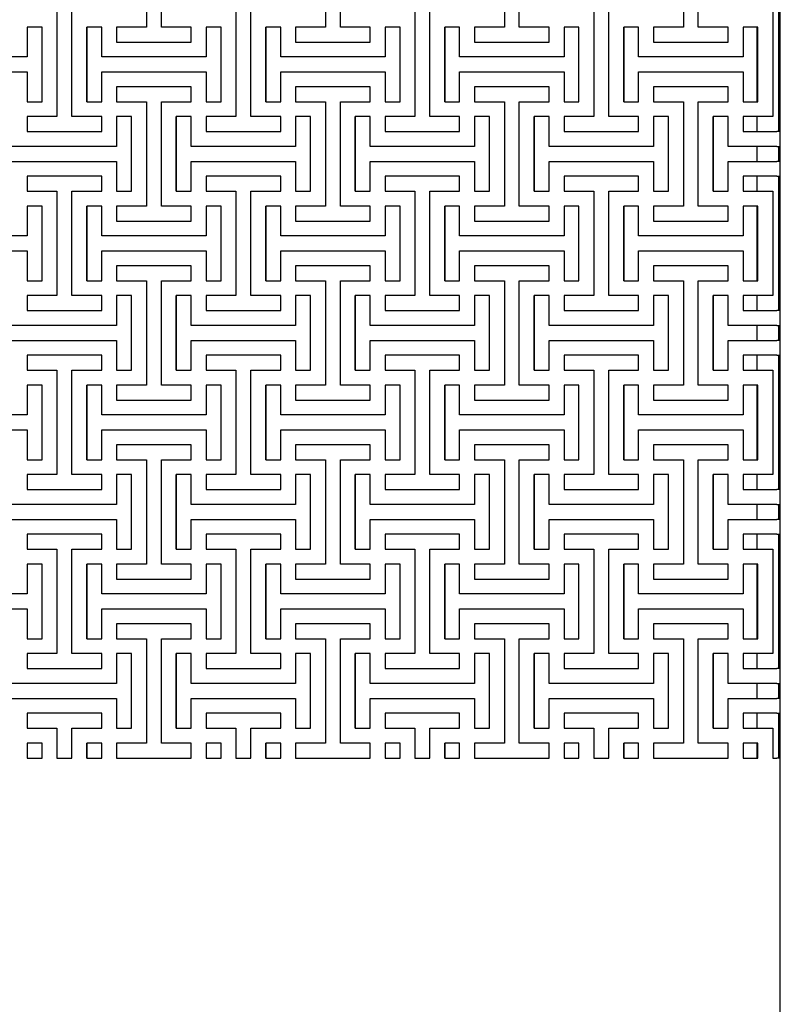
# Model space of a CAD drawing. Header units: millimetres. Extents: x -474 to 5676, y -231 to 4074.
# Tile 5 of 43: x 1095 to 1626, y 1922 to 2610. Entities that reach past the tile are written whole.
import ezdxf

# ---------------------------------------------------------------- set-up
doc = ezdxf.new("R2010")
doc.units = ezdxf.units.MM
doc.header["$LTSCALE"] = 12

msp = doc.modelspace()

# ---------------------------------------------------------------- linework, layer by layer
for p, q in [((1183.31, 2677.32), (1183.31, 2604.4)), ((1193.73, 2604.4), (1193.73, 2677.32)), ((1308.31, 2677.32), (1308.31, 2604.4)), ((1318.73, 2604.4), (1318.73, 2677.32)), ((1433.31, 2677.32), (1433.31, 2604.4)), ((1443.73, 2604.4), (1443.73, 2677.32)), ((1558.31, 2677.32), (1558.31, 2604.4)), ((1568.73, 2604.4), (1568.73, 2677.32)), ((1120.81, 2614.82), (1120.81, 2541.9)), ((1131.23, 2541.9), (1131.23, 2614.82)), ((1245.81, 2614.82), (1245.81, 2541.9)), ((1256.23, 2541.9), (1256.23, 2614.82)), ((1370.81, 2614.82), (1370.81, 2541.9)), ((1381.23, 2541.9), (1381.23, 2614.82)), ((1495.81, 2614.82), (1495.81, 2541.9)), ((1506.23, 2541.9), (1506.23, 2614.82)), ((1620.81, 2614.82), (1620.81, 2541.9)), ((1624.82, 2614.82), (1624.82, 2541.9)), ((1626.02, 2541.9), (1626.02, 2614.82)), ((1110.4, 2604.4), (1099.98, 2604.4)), ((1099.98, 2604.4), (1099.98, 2583.57)), ((1110.4, 2552.32), (1110.4, 2604.4)), ((1141.65, 2552.32), (1141.65, 2604.4)), ((1152.06, 2604.4), (1141.65, 2604.4)), ((1141.65, 2604.4), (1141.65, 2552.32)), ((1152.06, 2583.57), (1152.06, 2604.4)), ((1183.31, 2604.4), (1162.48, 2604.4)), ((1162.48, 2604.4), (1162.48, 2593.98)), ((1214.56, 2604.4), (1193.73, 2604.4)), ((1214.56, 2593.98), (1214.56, 2604.4)), ((1235.4, 2604.4), (1224.98, 2604.4)), ((1224.98, 2604.4), (1224.98, 2583.57)), ((1235.4, 2552.32), (1235.4, 2604.4)), ((1266.65, 2552.32), (1266.65, 2604.4)), ((1277.06, 2604.4), (1266.65, 2604.4)), ((1266.65, 2604.4), (1266.65, 2552.32)), ((1277.06, 2583.57), (1277.06, 2604.4)), ((1308.31, 2604.4), (1287.48, 2604.4)), ((1287.48, 2604.4), (1287.48, 2593.98)), ((1339.56, 2604.4), (1318.73, 2604.4)), ((1339.56, 2593.98), (1339.56, 2604.4)), ((1360.4, 2604.4), (1349.98, 2604.4)), ((1349.98, 2604.4), (1349.98, 2583.57)), ((1360.4, 2552.32), (1360.4, 2604.4)), ((1391.65, 2552.32), (1391.65, 2604.4)), ((1402.06, 2604.4), (1391.65, 2604.4)), ((1391.65, 2604.4), (1391.65, 2552.32)), ((1402.06, 2583.57), (1402.06, 2604.4)), ((1433.31, 2604.4), (1412.48, 2604.4)), ((1412.48, 2604.4), (1412.48, 2593.98)), ((1464.56, 2604.4), (1443.73, 2604.4)), ((1464.56, 2593.98), (1464.56, 2604.4)), ((1485.4, 2604.4), (1474.98, 2604.4)), ((1474.98, 2604.4), (1474.98, 2583.57)), ((1485.4, 2552.32), (1485.4, 2604.4)), ((1516.65, 2552.32), (1516.65, 2604.4)), ((1527.06, 2604.4), (1516.65, 2604.4)), ((1516.65, 2604.4), (1516.65, 2552.32)), ((1527.06, 2583.57), (1527.06, 2604.4)), ((1558.31, 2604.4), (1537.48, 2604.4)), ((1537.48, 2604.4), (1537.48, 2593.98)), ((1589.56, 2604.4), (1568.73, 2604.4)), ((1589.56, 2593.98), (1589.56, 2604.4)), ((1610.4, 2604.4), (1599.98, 2604.4)), ((1599.98, 2604.4), (1599.98, 2583.57)), ((1609.82, 2552.32), (1609.82, 2604.4)), ((1610.4, 2552.32), (1610.4, 2604.4)), ((1162.48, 2593.98), (1214.56, 2593.98)), ((1287.48, 2593.98), (1339.56, 2593.98)), ((1412.48, 2593.98), (1464.56, 2593.98)), ((1537.48, 2593.98), (1589.56, 2593.98)), ((1099.98, 2583.57), (1027.06, 2583.57)), ((1224.98, 2583.57), (1152.06, 2583.57)), ((1349.98, 2583.57), (1277.06, 2583.57)), ((1474.98, 2583.57), (1402.06, 2583.57)), ((1599.98, 2583.57), (1527.06, 2583.57)), ((1027.06, 2573.15), (1099.98, 2573.15)), ((1099.98, 2573.15), (1099.98, 2552.32)), ((1152.06, 2552.32), (1152.06, 2573.15)), ((1152.06, 2573.15), (1224.98, 2573.15)), ((1224.98, 2573.15), (1224.98, 2552.32)), ((1277.06, 2552.32), (1277.06, 2573.15)), ((1277.06, 2573.15), (1349.98, 2573.15)), ((1349.98, 2573.15), (1349.98, 2552.32)), ((1402.06, 2552.32), (1402.06, 2573.15)), ((1402.06, 2573.15), (1474.98, 2573.15)), ((1474.98, 2573.15), (1474.98, 2552.32)), ((1527.06, 2552.32), (1527.06, 2573.15)), ((1527.06, 2573.15), (1599.98, 2573.15)), ((1599.98, 2573.15), (1599.98, 2552.32)), ((1214.56, 2562.73), (1162.48, 2562.73)), ((1162.48, 2562.73), (1162.48, 2552.32)), ((1214.56, 2552.32), (1214.56, 2562.73)), ((1339.56, 2562.73), (1287.48, 2562.73)), ((1287.48, 2562.73), (1287.48, 2552.32)), ((1339.56, 2552.32), (1339.56, 2562.73)), ((1464.56, 2562.73), (1412.48, 2562.73)), ((1412.48, 2562.73), (1412.48, 2552.32)), ((1464.56, 2552.32), (1464.56, 2562.73)), ((1589.56, 2562.73), (1537.48, 2562.73)), ((1537.48, 2562.73), (1537.48, 2552.32)), ((1589.56, 2552.32), (1589.56, 2562.73)), ((1099.98, 2552.32), (1110.4, 2552.32)), ((1141.65, 2552.32), (1152.06, 2552.32)), ((1162.48, 2552.32), (1183.31, 2552.32)), ((1183.31, 2552.32), (1183.31, 2479.4)), ((1193.73, 2479.4), (1193.73, 2552.32)), ((1193.73, 2552.32), (1214.56, 2552.32)), ((1224.98, 2552.32), (1235.4, 2552.32)), ((1266.65, 2552.32), (1277.06, 2552.32)), ((1287.48, 2552.32), (1308.31, 2552.32)), ((1308.31, 2552.32), (1308.31, 2479.4)), ((1318.73, 2479.4), (1318.73, 2552.32)), ((1318.73, 2552.32), (1339.56, 2552.32)), ((1349.98, 2552.32), (1360.4, 2552.32)), ((1391.65, 2552.32), (1402.06, 2552.32)), ((1412.48, 2552.32), (1433.31, 2552.32)), ((1433.31, 2552.32), (1433.31, 2479.4)), ((1443.73, 2479.4), (1443.73, 2552.32)), ((1443.73, 2552.32), (1464.56, 2552.32)), ((1474.98, 2552.32), (1485.4, 2552.32)), ((1516.65, 2552.32), (1527.06, 2552.32)), ((1537.48, 2552.32), (1558.31, 2552.32)), ((1558.31, 2552.32), (1558.31, 2479.4)), ((1568.73, 2479.4), (1568.73, 2552.32)), ((1568.73, 2552.32), (1589.56, 2552.32)), ((1599.98, 2552.32), (1610.4, 2552.32)), ((1120.81, 2541.9), (1099.98, 2541.9)), ((1099.98, 2541.9), (1099.98, 2531.48)), ((1152.06, 2541.9), (1131.23, 2541.9)), ((1152.06, 2531.48), (1152.06, 2541.9)), ((1172.9, 2541.9), (1162.48, 2541.9)), ((1162.48, 2541.9), (1162.48, 2521.07)), ((1172.9, 2489.82), (1172.9, 2541.9)), ((1204.15, 2489.82), (1204.15, 2541.9)), ((1214.56, 2541.9), (1204.15, 2541.9)), ((1204.15, 2541.9), (1204.15, 2489.82)), ((1214.56, 2521.07), (1214.56, 2541.9)), ((1245.81, 2541.9), (1224.98, 2541.9)), ((1224.98, 2541.9), (1224.98, 2531.48)), ((1277.06, 2541.9), (1256.23, 2541.9)), ((1277.06, 2531.48), (1277.06, 2541.9)), ((1297.9, 2541.9), (1287.48, 2541.9)), ((1287.48, 2541.9), (1287.48, 2521.07)), ((1297.9, 2489.82), (1297.9, 2541.9)), ((1329.15, 2489.82), (1329.15, 2541.9)), ((1339.56, 2541.9), (1329.15, 2541.9)), ((1329.15, 2541.9), (1329.15, 2489.82)), ((1339.56, 2521.07), (1339.56, 2541.9)), ((1370.81, 2541.9), (1349.98, 2541.9)), ((1349.98, 2541.9), (1349.98, 2531.48)), ((1402.06, 2541.9), (1381.23, 2541.9)), ((1402.06, 2531.48), (1402.06, 2541.9)), ((1422.9, 2541.9), (1412.48, 2541.9)), ((1412.48, 2541.9), (1412.48, 2521.07)), ((1422.9, 2489.82), (1422.9, 2541.9)), ((1454.15, 2489.82), (1454.15, 2541.9)), ((1464.56, 2541.9), (1454.15, 2541.9)), ((1454.15, 2541.9), (1454.15, 2489.82)), ((1464.56, 2521.07), (1464.56, 2541.9)), ((1495.81, 2541.9), (1474.98, 2541.9)), ((1474.98, 2541.9), (1474.98, 2531.48)), ((1527.06, 2541.9), (1506.23, 2541.9)), ((1527.06, 2531.48), (1527.06, 2541.9)), ((1547.9, 2541.9), (1537.48, 2541.9)), ((1537.48, 2541.9), (1537.48, 2521.07)), ((1547.9, 2489.82), (1547.9, 2541.9)), ((1579.15, 2489.82), (1579.15, 2541.9)), ((1589.56, 2541.9), (1579.15, 2541.9)), ((1579.15, 2541.9), (1579.15, 2489.82)), ((1589.56, 2521.07), (1589.56, 2541.9)), ((1620.81, 2541.9), (1599.98, 2541.9)), ((1599.98, 2541.9), (1599.98, 2531.48)), ((1609.82, 2531.48), (1609.82, 2541.9)), ((1624.82, 2541.9), (1626.02, 2541.9)), ((1624.82, 2541.9), (1624.82, 2531.48)), ((1626.02, 2531.48), (1626.02, 2541.9)), ((1099.98, 2531.48), (1152.06, 2531.48)), ((1224.98, 2531.48), (1277.06, 2531.48)), ((1349.98, 2531.48), (1402.06, 2531.48)), ((1474.98, 2531.48), (1527.06, 2531.48)), ((1599.98, 2531.48), (1623.62, 2531.48)), ((1626.02, 2531.48), (1623.62, 2531.48)), ((1626.02, 2521.07), (1626.02, 2531.48)), ((1162.48, 2521.07), (1089.56, 2521.07)), ((1287.48, 2521.07), (1214.56, 2521.07)), ((1412.48, 2521.07), (1339.56, 2521.07)), ((1537.48, 2521.07), (1464.56, 2521.07)), ((1623.62, 2521.07), (1589.56, 2521.07)), ((1609.82, 2510.65), (1609.82, 2521.07)), ((1623.62, 2521.07), (1626.02, 2521.07)), ((1624.82, 2521.07), (1624.82, 2510.65)), ((1626.02, 2510.65), (1626.02, 2521.07)), ((1089.56, 2510.65), (1162.48, 2510.65)), ((1162.48, 2510.65), (1162.48, 2489.82)), ((1214.56, 2489.82), (1214.56, 2510.65)), ((1214.56, 2510.65), (1287.48, 2510.65)), ((1287.48, 2510.65), (1287.48, 2489.82)), ((1339.56, 2489.82), (1339.56, 2510.65)), ((1339.56, 2510.65), (1412.48, 2510.65)), ((1412.48, 2510.65), (1412.48, 2489.82)), ((1464.56, 2489.82), (1464.56, 2510.65)), ((1464.56, 2510.65), (1537.48, 2510.65)), ((1537.48, 2510.65), (1537.48, 2489.82)), ((1589.56, 2489.82), (1589.56, 2510.65)), ((1589.56, 2510.65), (1623.62, 2510.65)), ((1626.02, 2510.65), (1623.62, 2510.65)), ((1626.02, 2500.23), (1626.02, 2510.65)), ((1152.06, 2500.23), (1099.98, 2500.23)), ((1099.98, 2500.23), (1099.98, 2489.82)), ((1152.06, 2489.82), (1152.06, 2500.23)), ((1277.06, 2500.23), (1224.98, 2500.23)), ((1224.98, 2500.23), (1224.98, 2489.82)), ((1277.06, 2489.82), (1277.06, 2500.23)), ((1402.06, 2500.23), (1349.98, 2500.23)), ((1349.98, 2500.23), (1349.98, 2489.82)), ((1402.06, 2489.82), (1402.06, 2500.23)), ((1527.06, 2500.23), (1474.98, 2500.23)), ((1474.98, 2500.23), (1474.98, 2489.82)), ((1527.06, 2489.82), (1527.06, 2500.23)), ((1623.62, 2500.23), (1599.98, 2500.23)), ((1599.98, 2500.23), (1599.98, 2489.82)), ((1609.82, 2489.82), (1609.82, 2500.23)), ((1623.62, 2500.23), (1626.02, 2500.23)), ((1624.82, 2500.23), (1624.82, 2489.82)), ((1626.02, 2489.82), (1626.02, 2500.23)), ((1099.98, 2489.82), (1120.81, 2489.82)), ((1120.81, 2489.82), (1120.81, 2416.9)), ((1131.23, 2416.9), (1131.23, 2489.82)), ((1131.23, 2489.82), (1152.06, 2489.82)), ((1162.48, 2489.82), (1172.9, 2489.82)), ((1204.15, 2489.82), (1214.56, 2489.82)), ((1224.98, 2489.82), (1245.81, 2489.82)), ((1245.81, 2489.82), (1245.81, 2416.9)), ((1256.23, 2416.9), (1256.23, 2489.82)), ((1256.23, 2489.82), (1277.06, 2489.82)), ((1287.48, 2489.82), (1297.9, 2489.82)), ((1329.15, 2489.82), (1339.56, 2489.82)), ((1349.98, 2489.82), (1370.81, 2489.82)), ((1370.81, 2489.82), (1370.81, 2416.9)), ((1381.23, 2416.9), (1381.23, 2489.82)), ((1381.23, 2489.82), (1402.06, 2489.82)), ((1412.48, 2489.82), (1422.9, 2489.82)), ((1454.15, 2489.82), (1464.56, 2489.82)), ((1474.98, 2489.82), (1495.81, 2489.82)), ((1495.81, 2489.82), (1495.81, 2416.9)), ((1506.23, 2416.9), (1506.23, 2489.82)), ((1506.23, 2489.82), (1527.06, 2489.82)), ((1537.48, 2489.82), (1547.9, 2489.82)), ((1579.15, 2489.82), (1589.56, 2489.82)), ((1599.98, 2489.82), (1620.81, 2489.82)), ((1620.81, 2489.82), (1620.81, 2416.9)), ((1624.82, 2489.82), (1626.02, 2489.82)), ((1624.82, 2489.82), (1624.82, 2416.9)), ((1626.02, 2416.9), (1626.02, 2489.82)), ((1110.4, 2479.4), (1099.98, 2479.4)), ((1099.98, 2479.4), (1099.98, 2458.57)), ((1110.4, 2427.32), (1110.4, 2479.4)), ((1141.65, 2427.32), (1141.65, 2479.4)), ((1152.06, 2479.4), (1141.65, 2479.4)), ((1141.65, 2479.4), (1141.65, 2427.32)), ((1152.06, 2458.57), (1152.06, 2479.4)), ((1183.31, 2479.4), (1162.48, 2479.4)), ((1162.48, 2479.4), (1162.48, 2468.98)), ((1214.56, 2479.4), (1193.73, 2479.4)), ((1214.56, 2468.98), (1214.56, 2479.4)), ((1235.4, 2479.4), (1224.98, 2479.4)), ((1224.98, 2479.4), (1224.98, 2458.57)), ((1235.4, 2427.32), (1235.4, 2479.4)), ((1266.65, 2427.32), (1266.65, 2479.4)), ((1277.06, 2479.4), (1266.65, 2479.4)), ((1266.65, 2479.4), (1266.65, 2427.32)), ((1277.06, 2458.57), (1277.06, 2479.4)), ((1308.31, 2479.4), (1287.48, 2479.4)), ((1287.48, 2479.4), (1287.48, 2468.98)), ((1339.56, 2479.4), (1318.73, 2479.4)), ((1339.56, 2468.98), (1339.56, 2479.4)), ((1360.4, 2479.4), (1349.98, 2479.4)), ((1349.98, 2479.4), (1349.98, 2458.57)), ((1360.4, 2427.32), (1360.4, 2479.4)), ((1391.65, 2427.32), (1391.65, 2479.4)), ((1402.06, 2479.4), (1391.65, 2479.4)), ((1391.65, 2479.4), (1391.65, 2427.32)), ((1402.06, 2458.57), (1402.06, 2479.4)), ((1433.31, 2479.4), (1412.48, 2479.4)), ((1412.48, 2479.4), (1412.48, 2468.98)), ((1464.56, 2479.4), (1443.73, 2479.4)), ((1464.56, 2468.98), (1464.56, 2479.4)), ((1485.4, 2479.4), (1474.98, 2479.4)), ((1474.98, 2479.4), (1474.98, 2458.57)), ((1485.4, 2427.32), (1485.4, 2479.4)), ((1516.65, 2427.32), (1516.65, 2479.4)), ((1527.06, 2479.4), (1516.65, 2479.4)), ((1516.65, 2479.4), (1516.65, 2427.32)), ((1527.06, 2458.57), (1527.06, 2479.4)), ((1558.31, 2479.4), (1537.48, 2479.4)), ((1537.48, 2479.4), (1537.48, 2468.98)), ((1589.56, 2479.4), (1568.73, 2479.4)), ((1589.56, 2468.98), (1589.56, 2479.4)), ((1610.4, 2479.4), (1599.98, 2479.4)), ((1599.98, 2479.4), (1599.98, 2458.57)), ((1609.82, 2427.32), (1609.82, 2479.4)), ((1610.4, 2427.32), (1610.4, 2479.4)), ((1162.48, 2468.98), (1214.56, 2468.98)), ((1287.48, 2468.98), (1339.56, 2468.98)), ((1412.48, 2468.98), (1464.56, 2468.98)), ((1537.48, 2468.98), (1589.56, 2468.98)), ((1099.98, 2458.57), (1027.06, 2458.57)), ((1224.98, 2458.57), (1152.06, 2458.57)), ((1349.98, 2458.57), (1277.06, 2458.57)), ((1474.98, 2458.57), (1402.06, 2458.57)), ((1599.98, 2458.57), (1527.06, 2458.57)), ((1027.06, 2448.15), (1099.98, 2448.15)), ((1099.98, 2448.15), (1099.98, 2427.32)), ((1152.06, 2427.32), (1152.06, 2448.15)), ((1152.06, 2448.15), (1224.98, 2448.15)), ((1224.98, 2448.15), (1224.98, 2427.32)), ((1277.06, 2427.32), (1277.06, 2448.15)), ((1277.06, 2448.15), (1349.98, 2448.15)), ((1349.98, 2448.15), (1349.98, 2427.32)), ((1402.06, 2427.32), (1402.06, 2448.15)), ((1402.06, 2448.15), (1474.98, 2448.15)), ((1474.98, 2448.15), (1474.98, 2427.32)), ((1527.06, 2427.32), (1527.06, 2448.15)), ((1527.06, 2448.15), (1599.98, 2448.15)), ((1599.98, 2448.15), (1599.98, 2427.32)), ((1214.56, 2437.73), (1162.48, 2437.73)), ((1162.48, 2437.73), (1162.48, 2427.32)), ((1214.56, 2427.32), (1214.56, 2437.73)), ((1339.56, 2437.73), (1287.48, 2437.73)), ((1287.48, 2437.73), (1287.48, 2427.32)), ((1339.56, 2427.32), (1339.56, 2437.73)), ((1464.56, 2437.73), (1412.48, 2437.73)), ((1412.48, 2437.73), (1412.48, 2427.32)), ((1464.56, 2427.32), (1464.56, 2437.73)), ((1589.56, 2437.73), (1537.48, 2437.73)), ((1537.48, 2437.73), (1537.48, 2427.32)), ((1589.56, 2427.32), (1589.56, 2437.73)), ((1099.98, 2427.32), (1110.4, 2427.32)), ((1141.65, 2427.32), (1152.06, 2427.32)), ((1162.48, 2427.32), (1183.31, 2427.32)), ((1183.31, 2427.32), (1183.31, 2354.4)), ((1193.73, 2354.4), (1193.73, 2427.32)), ((1193.73, 2427.32), (1214.56, 2427.32)), ((1224.98, 2427.32), (1235.4, 2427.32)), ((1266.65, 2427.32), (1277.06, 2427.32)), ((1287.48, 2427.32), (1308.31, 2427.32)), ((1308.31, 2427.32), (1308.31, 2354.4)), ((1318.73, 2354.4), (1318.73, 2427.32)), ((1318.73, 2427.32), (1339.56, 2427.32)), ((1349.98, 2427.32), (1360.4, 2427.32)), ((1391.65, 2427.32), (1402.06, 2427.32)), ((1412.48, 2427.32), (1433.31, 2427.32)), ((1433.31, 2427.32), (1433.31, 2354.4)), ((1443.73, 2354.4), (1443.73, 2427.32)), ((1443.73, 2427.32), (1464.56, 2427.32)), ((1474.98, 2427.32), (1485.4, 2427.32)), ((1516.65, 2427.32), (1527.06, 2427.32)), ((1537.48, 2427.32), (1558.31, 2427.32)), ((1558.31, 2427.32), (1558.31, 2354.4)), ((1568.73, 2354.4), (1568.73, 2427.32)), ((1568.73, 2427.32), (1589.56, 2427.32)), ((1599.98, 2427.32), (1610.4, 2427.32)), ((1120.81, 2416.9), (1099.98, 2416.9)), ((1099.98, 2416.9), (1099.98, 2406.48)), ((1152.06, 2416.9), (1131.23, 2416.9)), ((1152.06, 2406.48), (1152.06, 2416.9)), ((1172.9, 2416.9), (1162.48, 2416.9)), ((1162.48, 2416.9), (1162.48, 2396.07)), ((1172.9, 2364.82), (1172.9, 2416.9)), ((1204.15, 2364.82), (1204.15, 2416.9)), ((1214.56, 2416.9), (1204.15, 2416.9)), ((1204.15, 2416.9), (1204.15, 2364.82)), ((1214.56, 2396.07), (1214.56, 2416.9)), ((1245.81, 2416.9), (1224.98, 2416.9)), ((1224.98, 2416.9), (1224.98, 2406.48)), ((1277.06, 2416.9), (1256.23, 2416.9)), ((1277.06, 2406.48), (1277.06, 2416.9)), ((1297.9, 2416.9), (1287.48, 2416.9)), ((1287.48, 2416.9), (1287.48, 2396.07)), ((1297.9, 2364.82), (1297.9, 2416.9)), ((1329.15, 2364.82), (1329.15, 2416.9)), ((1339.56, 2416.9), (1329.15, 2416.9)), ((1329.15, 2416.9), (1329.15, 2364.82)), ((1339.56, 2396.07), (1339.56, 2416.9)), ((1370.81, 2416.9), (1349.98, 2416.9)), ((1349.98, 2416.9), (1349.98, 2406.48)), ((1402.06, 2416.9), (1381.23, 2416.9)), ((1402.06, 2406.48), (1402.06, 2416.9)), ((1422.9, 2416.9), (1412.48, 2416.9)), ((1412.48, 2416.9), (1412.48, 2396.07)), ((1422.9, 2364.82), (1422.9, 2416.9)), ((1454.15, 2364.82), (1454.15, 2416.9)), ((1464.56, 2416.9), (1454.15, 2416.9)), ((1454.15, 2416.9), (1454.15, 2364.82)), ((1464.56, 2396.07), (1464.56, 2416.9)), ((1495.81, 2416.9), (1474.98, 2416.9)), ((1474.98, 2416.9), (1474.98, 2406.48)), ((1527.06, 2416.9), (1506.23, 2416.9)), ((1527.06, 2406.48), (1527.06, 2416.9)), ((1547.9, 2416.9), (1537.48, 2416.9)), ((1537.48, 2416.9), (1537.48, 2396.07)), ((1547.9, 2364.82), (1547.9, 2416.9)), ((1579.15, 2364.82), (1579.15, 2416.9)), ((1589.56, 2416.9), (1579.15, 2416.9)), ((1579.15, 2416.9), (1579.15, 2364.82)), ((1589.56, 2396.07), (1589.56, 2416.9)), ((1620.81, 2416.9), (1599.98, 2416.9)), ((1599.98, 2416.9), (1599.98, 2406.48)), ((1609.82, 2406.48), (1609.82, 2416.9)), ((1624.82, 2416.9), (1626.02, 2416.9)), ((1624.82, 2416.9), (1624.82, 2406.48)), ((1626.02, 2406.48), (1626.02, 2416.9)), ((1099.98, 2406.48), (1152.06, 2406.48)), ((1224.98, 2406.48), (1277.06, 2406.48)), ((1349.98, 2406.48), (1402.06, 2406.48)), ((1474.98, 2406.48), (1527.06, 2406.48)), ((1599.98, 2406.48), (1623.62, 2406.48)), ((1626.02, 2406.48), (1623.62, 2406.48)), ((1626.02, 2396.07), (1626.02, 2406.48)), ((1162.48, 2396.07), (1089.56, 2396.07)), ((1287.48, 2396.07), (1214.56, 2396.07)), ((1412.48, 2396.07), (1339.56, 2396.07)), ((1537.48, 2396.07), (1464.56, 2396.07)), ((1623.62, 2396.07), (1589.56, 2396.07)), ((1609.82, 2385.65), (1609.82, 2396.07)), ((1623.62, 2396.07), (1626.02, 2396.07)), ((1624.82, 2396.07), (1624.82, 2385.65)), ((1626.02, 2385.65), (1626.02, 2396.07)), ((1089.56, 2385.65), (1162.48, 2385.65)), ((1162.48, 2385.65), (1162.48, 2364.82)), ((1214.56, 2364.82), (1214.56, 2385.65)), ((1214.56, 2385.65), (1287.48, 2385.65)), ((1287.48, 2385.65), (1287.48, 2364.82)), ((1339.56, 2364.82), (1339.56, 2385.65)), ((1339.56, 2385.65), (1412.48, 2385.65)), ((1412.48, 2385.65), (1412.48, 2364.82)), ((1464.56, 2364.82), (1464.56, 2385.65)), ((1464.56, 2385.65), (1537.48, 2385.65)), ((1537.48, 2385.65), (1537.48, 2364.82)), ((1589.56, 2364.82), (1589.56, 2385.65)), ((1589.56, 2385.65), (1623.62, 2385.65)), ((1626.02, 2385.65), (1623.62, 2385.65)), ((1626.02, 2375.23), (1626.02, 2385.65)), ((1152.06, 2375.23), (1099.98, 2375.23)), ((1099.98, 2375.23), (1099.98, 2364.82)), ((1152.06, 2364.82), (1152.06, 2375.23)), ((1277.06, 2375.23), (1224.98, 2375.23)), ((1224.98, 2375.23), (1224.98, 2364.82)), ((1277.06, 2364.82), (1277.06, 2375.23)), ((1402.06, 2375.23), (1349.98, 2375.23)), ((1349.98, 2375.23), (1349.98, 2364.82)), ((1402.06, 2364.82), (1402.06, 2375.23)), ((1527.06, 2375.23), (1474.98, 2375.23)), ((1474.98, 2375.23), (1474.98, 2364.82)), ((1527.06, 2364.82), (1527.06, 2375.23)), ((1623.62, 2375.23), (1599.98, 2375.23)), ((1599.98, 2375.23), (1599.98, 2364.82)), ((1609.82, 2364.82), (1609.82, 2375.23)), ((1623.62, 2375.23), (1626.02, 2375.23)), ((1624.82, 2375.23), (1624.82, 2364.82)), ((1626.02, 2364.82), (1626.02, 2375.23)), ((1099.98, 2364.82), (1120.81, 2364.82)), ((1120.81, 2364.82), (1120.81, 2291.9)), ((1131.23, 2291.9), (1131.23, 2364.82)), ((1131.23, 2364.82), (1152.06, 2364.82)), ((1162.48, 2364.82), (1172.9, 2364.82)), ((1204.15, 2364.82), (1214.56, 2364.82)), ((1224.98, 2364.82), (1245.81, 2364.82)), ((1245.81, 2364.82), (1245.81, 2291.9)), ((1256.23, 2291.9), (1256.23, 2364.82)), ((1256.23, 2364.82), (1277.06, 2364.82)), ((1287.48, 2364.82), (1297.9, 2364.82)), ((1329.15, 2364.82), (1339.56, 2364.82)), ((1349.98, 2364.82), (1370.81, 2364.82)), ((1370.81, 2364.82), (1370.81, 2291.9)), ((1381.23, 2291.9), (1381.23, 2364.82)), ((1381.23, 2364.82), (1402.06, 2364.82)), ((1412.48, 2364.82), (1422.9, 2364.82)), ((1454.15, 2364.82), (1464.56, 2364.82)), ((1474.98, 2364.82), (1495.81, 2364.82)), ((1495.81, 2364.82), (1495.81, 2291.9)), ((1506.23, 2291.9), (1506.23, 2364.82)), ((1506.23, 2364.82), (1527.06, 2364.82)), ((1537.48, 2364.82), (1547.9, 2364.82)), ((1579.15, 2364.82), (1589.56, 2364.82)), ((1599.98, 2364.82), (1620.81, 2364.82)), ((1620.81, 2364.82), (1620.81, 2291.9)), ((1624.82, 2364.82), (1626.02, 2364.82)), ((1624.82, 2364.82), (1624.82, 2291.9)), ((1626.02, 2291.9), (1626.02, 2364.82)), ((1110.4, 2354.4), (1099.98, 2354.4)), ((1099.98, 2354.4), (1099.98, 2333.57)), ((1110.4, 2302.32), (1110.4, 2354.4)), ((1141.65, 2302.32), (1141.65, 2354.4)), ((1152.06, 2354.4), (1141.65, 2354.4)), ((1141.65, 2354.4), (1141.65, 2302.32)), ((1152.06, 2333.57), (1152.06, 2354.4)), ((1183.31, 2354.4), (1162.48, 2354.4)), ((1162.48, 2354.4), (1162.48, 2343.98)), ((1214.56, 2354.4), (1193.73, 2354.4)), ((1214.56, 2343.98), (1214.56, 2354.4)), ((1235.4, 2354.4), (1224.98, 2354.4)), ((1224.98, 2354.4), (1224.98, 2333.57)), ((1235.4, 2302.32), (1235.4, 2354.4)), ((1266.65, 2302.32), (1266.65, 2354.4)), ((1277.06, 2354.4), (1266.65, 2354.4)), ((1266.65, 2354.4), (1266.65, 2302.32)), ((1277.06, 2333.57), (1277.06, 2354.4)), ((1308.31, 2354.4), (1287.48, 2354.4)), ((1287.48, 2354.4), (1287.48, 2343.98)), ((1339.56, 2354.4), (1318.73, 2354.4)), ((1339.56, 2343.98), (1339.56, 2354.4)), ((1360.4, 2354.4), (1349.98, 2354.4)), ((1349.98, 2354.4), (1349.98, 2333.57)), ((1360.4, 2302.32), (1360.4, 2354.4)), ((1391.65, 2302.32), (1391.65, 2354.4)), ((1402.06, 2354.4), (1391.65, 2354.4)), ((1391.65, 2354.4), (1391.65, 2302.32)), ((1402.06, 2333.57), (1402.06, 2354.4)), ((1433.31, 2354.4), (1412.48, 2354.4)), ((1412.48, 2354.4), (1412.48, 2343.98)), ((1464.56, 2354.4), (1443.73, 2354.4)), ((1464.56, 2343.98), (1464.56, 2354.4)), ((1485.4, 2354.4), (1474.98, 2354.4)), ((1474.98, 2354.4), (1474.98, 2333.57)), ((1485.4, 2302.32), (1485.4, 2354.4)), ((1516.65, 2302.32), (1516.65, 2354.4)), ((1527.06, 2354.4), (1516.65, 2354.4)), ((1516.65, 2354.4), (1516.65, 2302.32)), ((1527.06, 2333.57), (1527.06, 2354.4)), ((1558.31, 2354.4), (1537.48, 2354.4)), ((1537.48, 2354.4), (1537.48, 2343.98)), ((1589.56, 2354.4), (1568.73, 2354.4)), ((1589.56, 2343.98), (1589.56, 2354.4)), ((1610.4, 2354.4), (1599.98, 2354.4)), ((1599.98, 2354.4), (1599.98, 2333.57)), ((1609.82, 2302.32), (1609.82, 2354.4)), ((1610.4, 2302.32), (1610.4, 2354.4)), ((1162.48, 2343.98), (1214.56, 2343.98)), ((1287.48, 2343.98), (1339.56, 2343.98)), ((1412.48, 2343.98), (1464.56, 2343.98)), ((1537.48, 2343.98), (1589.56, 2343.98)), ((1099.98, 2333.57), (1027.06, 2333.57)), ((1224.98, 2333.57), (1152.06, 2333.57)), ((1349.98, 2333.57), (1277.06, 2333.57)), ((1474.98, 2333.57), (1402.06, 2333.57)), ((1599.98, 2333.57), (1527.06, 2333.57)), ((1027.06, 2323.15), (1099.98, 2323.15)), ((1099.98, 2323.15), (1099.98, 2302.32)), ((1152.06, 2302.32), (1152.06, 2323.15)), ((1152.06, 2323.15), (1224.98, 2323.15)), ((1224.98, 2323.15), (1224.98, 2302.32)), ((1277.06, 2302.32), (1277.06, 2323.15)), ((1277.06, 2323.15), (1349.98, 2323.15)), ((1349.98, 2323.15), (1349.98, 2302.32)), ((1402.06, 2302.32), (1402.06, 2323.15)), ((1402.06, 2323.15), (1474.98, 2323.15)), ((1474.98, 2323.15), (1474.98, 2302.32)), ((1527.06, 2302.32), (1527.06, 2323.15)), ((1527.06, 2323.15), (1599.98, 2323.15)), ((1599.98, 2323.15), (1599.98, 2302.32)), ((1214.56, 2312.73), (1162.48, 2312.73)), ((1162.48, 2312.73), (1162.48, 2302.32)), ((1214.56, 2302.32), (1214.56, 2312.73)), ((1339.56, 2312.73), (1287.48, 2312.73)), ((1287.48, 2312.73), (1287.48, 2302.32)), ((1339.56, 2302.32), (1339.56, 2312.73)), ((1464.56, 2312.73), (1412.48, 2312.73)), ((1412.48, 2312.73), (1412.48, 2302.32)), ((1464.56, 2302.32), (1464.56, 2312.73)), ((1589.56, 2312.73), (1537.48, 2312.73)), ((1537.48, 2312.73), (1537.48, 2302.32)), ((1589.56, 2302.32), (1589.56, 2312.73)), ((1099.98, 2302.32), (1110.4, 2302.32)), ((1141.65, 2302.32), (1152.06, 2302.32)), ((1162.48, 2302.32), (1183.31, 2302.32)), ((1183.31, 2302.32), (1183.31, 2229.4)), ((1193.73, 2229.4), (1193.73, 2302.32)), ((1193.73, 2302.32), (1214.56, 2302.32)), ((1224.98, 2302.32), (1235.4, 2302.32)), ((1266.65, 2302.32), (1277.06, 2302.32)), ((1287.48, 2302.32), (1308.31, 2302.32)), ((1308.31, 2302.32), (1308.31, 2229.4)), ((1318.73, 2229.4), (1318.73, 2302.32)), ((1318.73, 2302.32), (1339.56, 2302.32)), ((1349.98, 2302.32), (1360.4, 2302.32)), ((1391.65, 2302.32), (1402.06, 2302.32)), ((1412.48, 2302.32), (1433.31, 2302.32)), ((1433.31, 2302.32), (1433.31, 2229.4)), ((1443.73, 2229.4), (1443.73, 2302.32)), ((1443.73, 2302.32), (1464.56, 2302.32)), ((1474.98, 2302.32), (1485.4, 2302.32)), ((1516.65, 2302.32), (1527.06, 2302.32)), ((1537.48, 2302.32), (1558.31, 2302.32)), ((1558.31, 2302.32), (1558.31, 2229.4)), ((1568.73, 2229.4), (1568.73, 2302.32)), ((1568.73, 2302.32), (1589.56, 2302.32)), ((1599.98, 2302.32), (1610.4, 2302.32)), ((1120.81, 2291.9), (1099.98, 2291.9)), ((1099.98, 2291.9), (1099.98, 2281.48)), ((1152.06, 2291.9), (1131.23, 2291.9)), ((1152.06, 2281.48), (1152.06, 2291.9)), ((1172.9, 2291.9), (1162.48, 2291.9)), ((1162.48, 2291.9), (1162.48, 2271.07)), ((1172.9, 2239.82), (1172.9, 2291.9)), ((1204.15, 2239.82), (1204.15, 2291.9)), ((1214.56, 2291.9), (1204.15, 2291.9)), ((1204.15, 2291.9), (1204.15, 2239.82)), ((1214.56, 2271.07), (1214.56, 2291.9)), ((1245.81, 2291.9), (1224.98, 2291.9)), ((1224.98, 2291.9), (1224.98, 2281.48)), ((1277.06, 2291.9), (1256.23, 2291.9)), ((1277.06, 2281.48), (1277.06, 2291.9)), ((1297.9, 2291.9), (1287.48, 2291.9)), ((1287.48, 2291.9), (1287.48, 2271.07)), ((1297.9, 2239.82), (1297.9, 2291.9)), ((1329.15, 2239.82), (1329.15, 2291.9)), ((1339.56, 2291.9), (1329.15, 2291.9)), ((1329.15, 2291.9), (1329.15, 2239.82)), ((1339.56, 2271.07), (1339.56, 2291.9)), ((1370.81, 2291.9), (1349.98, 2291.9)), ((1349.98, 2291.9), (1349.98, 2281.48)), ((1402.06, 2291.9), (1381.23, 2291.9)), ((1402.06, 2281.48), (1402.06, 2291.9)), ((1422.9, 2291.9), (1412.48, 2291.9)), ((1412.48, 2291.9), (1412.48, 2271.07)), ((1422.9, 2239.82), (1422.9, 2291.9)), ((1454.15, 2239.82), (1454.15, 2291.9)), ((1464.56, 2291.9), (1454.15, 2291.9)), ((1454.15, 2291.9), (1454.15, 2239.82)), ((1464.56, 2271.07), (1464.56, 2291.9)), ((1495.81, 2291.9), (1474.98, 2291.9)), ((1474.98, 2291.9), (1474.98, 2281.48)), ((1527.06, 2291.9), (1506.23, 2291.9)), ((1527.06, 2281.48), (1527.06, 2291.9)), ((1547.9, 2291.9), (1537.48, 2291.9)), ((1537.48, 2291.9), (1537.48, 2271.07)), ((1547.9, 2239.82), (1547.9, 2291.9)), ((1579.15, 2239.82), (1579.15, 2291.9)), ((1589.56, 2291.9), (1579.15, 2291.9)), ((1579.15, 2291.9), (1579.15, 2239.82)), ((1589.56, 2271.07), (1589.56, 2291.9)), ((1620.81, 2291.9), (1599.98, 2291.9)), ((1599.98, 2291.9), (1599.98, 2281.48)), ((1609.82, 2281.48), (1609.82, 2291.9)), ((1624.82, 2291.9), (1626.02, 2291.9)), ((1624.82, 2291.9), (1624.82, 2281.48)), ((1626.02, 2281.48), (1626.02, 2291.9)), ((1099.98, 2281.48), (1152.06, 2281.48)), ((1224.98, 2281.48), (1277.06, 2281.48)), ((1349.98, 2281.48), (1402.06, 2281.48)), ((1474.98, 2281.48), (1527.06, 2281.48)), ((1599.98, 2281.48), (1623.62, 2281.48)), ((1626.02, 2281.48), (1623.62, 2281.48)), ((1626.02, 2271.07), (1626.02, 2281.48)), ((1162.48, 2271.07), (1089.56, 2271.07)), ((1287.48, 2271.07), (1214.56, 2271.07)), ((1412.48, 2271.07), (1339.56, 2271.07)), ((1537.48, 2271.07), (1464.56, 2271.07)), ((1623.62, 2271.07), (1589.56, 2271.07)), ((1609.82, 2260.65), (1609.82, 2271.07)), ((1623.62, 2271.07), (1626.02, 2271.07)), ((1624.82, 2271.07), (1624.82, 2260.65)), ((1626.02, 2260.65), (1626.02, 2271.07)), ((1089.56, 2260.65), (1162.48, 2260.65)), ((1162.48, 2260.65), (1162.48, 2239.82)), ((1214.56, 2239.82), (1214.56, 2260.65)), ((1214.56, 2260.65), (1287.48, 2260.65)), ((1287.48, 2260.65), (1287.48, 2239.82)), ((1339.56, 2239.82), (1339.56, 2260.65)), ((1339.56, 2260.65), (1412.48, 2260.65)), ((1412.48, 2260.65), (1412.48, 2239.82)), ((1464.56, 2239.82), (1464.56, 2260.65)), ((1464.56, 2260.65), (1537.48, 2260.65)), ((1537.48, 2260.65), (1537.48, 2239.82)), ((1589.56, 2239.82), (1589.56, 2260.65)), ((1589.56, 2260.65), (1623.62, 2260.65)), ((1626.02, 2260.65), (1623.62, 2260.65)), ((1626.02, 2250.23), (1626.02, 2260.65)), ((1152.06, 2250.23), (1099.98, 2250.23)), ((1099.98, 2250.23), (1099.98, 2239.82)), ((1152.06, 2239.82), (1152.06, 2250.23)), ((1277.06, 2250.23), (1224.98, 2250.23)), ((1224.98, 2250.23), (1224.98, 2239.82)), ((1277.06, 2239.82), (1277.06, 2250.23)), ((1402.06, 2250.23), (1349.98, 2250.23)), ((1349.98, 2250.23), (1349.98, 2239.82)), ((1402.06, 2239.82), (1402.06, 2250.23)), ((1527.06, 2250.23), (1474.98, 2250.23)), ((1474.98, 2250.23), (1474.98, 2239.82)), ((1527.06, 2239.82), (1527.06, 2250.23)), ((1623.62, 2250.23), (1599.98, 2250.23)), ((1599.98, 2250.23), (1599.98, 2239.82)), ((1609.82, 2239.82), (1609.82, 2250.23)), ((1623.62, 2250.23), (1626.02, 2250.23)), ((1624.82, 2250.23), (1624.82, 2239.82)), ((1626.02, 2239.82), (1626.02, 2250.23)), ((1099.98, 2239.82), (1120.81, 2239.82)), ((1120.81, 2239.82), (1120.81, 2166.9)), ((1131.23, 2166.9), (1131.23, 2239.82)), ((1131.23, 2239.82), (1152.06, 2239.82)), ((1162.48, 2239.82), (1172.9, 2239.82)), ((1204.15, 2239.82), (1214.56, 2239.82)), ((1224.98, 2239.82), (1245.81, 2239.82)), ((1245.81, 2239.82), (1245.81, 2166.9)), ((1256.23, 2166.9), (1256.23, 2239.82)), ((1256.23, 2239.82), (1277.06, 2239.82)), ((1287.48, 2239.82), (1297.9, 2239.82)), ((1329.15, 2239.82), (1339.56, 2239.82)), ((1349.98, 2239.82), (1370.81, 2239.82)), ((1370.81, 2239.82), (1370.81, 2166.9)), ((1381.23, 2166.9), (1381.23, 2239.82)), ((1381.23, 2239.82), (1402.06, 2239.82)), ((1412.48, 2239.82), (1422.9, 2239.82)), ((1454.15, 2239.82), (1464.56, 2239.82)), ((1474.98, 2239.82), (1495.81, 2239.82)), ((1495.81, 2239.82), (1495.81, 2166.9)), ((1506.23, 2166.9), (1506.23, 2239.82)), ((1506.23, 2239.82), (1527.06, 2239.82)), ((1537.48, 2239.82), (1547.9, 2239.82)), ((1579.15, 2239.82), (1589.56, 2239.82)), ((1599.98, 2239.82), (1620.81, 2239.82)), ((1620.81, 2239.82), (1620.81, 2166.9)), ((1624.82, 2239.82), (1626.02, 2239.82)), ((1624.82, 2239.82), (1624.82, 2166.9)), ((1626.02, 2166.9), (1626.02, 2239.82)), ((1110.4, 2229.4), (1099.98, 2229.4)), ((1099.98, 2229.4), (1099.98, 2208.57)), ((1110.4, 2177.32), (1110.4, 2229.4)), ((1141.65, 2177.32), (1141.65, 2229.4)), ((1152.06, 2229.4), (1141.65, 2229.4)), ((1141.65, 2229.4), (1141.65, 2177.32)), ((1152.06, 2208.57), (1152.06, 2229.4)), ((1183.31, 2229.4), (1162.48, 2229.4)), ((1162.48, 2229.4), (1162.48, 2218.98)), ((1214.56, 2229.4), (1193.73, 2229.4)), ((1214.56, 2218.98), (1214.56, 2229.4)), ((1235.4, 2229.4), (1224.98, 2229.4)), ((1224.98, 2229.4), (1224.98, 2208.57)), ((1235.4, 2177.32), (1235.4, 2229.4)), ((1266.65, 2177.32), (1266.65, 2229.4)), ((1277.06, 2229.4), (1266.65, 2229.4)), ((1266.65, 2229.4), (1266.65, 2177.32)), ((1277.06, 2208.57), (1277.06, 2229.4)), ((1308.31, 2229.4), (1287.48, 2229.4)), ((1287.48, 2229.4), (1287.48, 2218.98)), ((1339.56, 2229.4), (1318.73, 2229.4)), ((1339.56, 2218.98), (1339.56, 2229.4)), ((1360.4, 2229.4), (1349.98, 2229.4)), ((1349.98, 2229.4), (1349.98, 2208.57)), ((1360.4, 2177.32), (1360.4, 2229.4)), ((1391.65, 2177.32), (1391.65, 2229.4)), ((1402.06, 2229.4), (1391.65, 2229.4)), ((1391.65, 2229.4), (1391.65, 2177.32)), ((1402.06, 2208.57), (1402.06, 2229.4)), ((1433.31, 2229.4), (1412.48, 2229.4)), ((1412.48, 2229.4), (1412.48, 2218.98)), ((1464.56, 2229.4), (1443.73, 2229.4)), ((1464.56, 2218.98), (1464.56, 2229.4)), ((1485.4, 2229.4), (1474.98, 2229.4)), ((1474.98, 2229.4), (1474.98, 2208.57)), ((1485.4, 2177.32), (1485.4, 2229.4)), ((1516.65, 2177.32), (1516.65, 2229.4)), ((1527.06, 2229.4), (1516.65, 2229.4)), ((1516.65, 2229.4), (1516.65, 2177.32)), ((1527.06, 2208.57), (1527.06, 2229.4)), ((1558.31, 2229.4), (1537.48, 2229.4)), ((1537.48, 2229.4), (1537.48, 2218.98)), ((1589.56, 2229.4), (1568.73, 2229.4)), ((1589.56, 2218.98), (1589.56, 2229.4)), ((1610.4, 2229.4), (1599.98, 2229.4)), ((1599.98, 2229.4), (1599.98, 2208.57)), ((1609.82, 2177.32), (1609.82, 2229.4)), ((1610.4, 2177.32), (1610.4, 2229.4)), ((1162.48, 2218.98), (1214.56, 2218.98)), ((1287.48, 2218.98), (1339.56, 2218.98)), ((1412.48, 2218.98), (1464.56, 2218.98)), ((1537.48, 2218.98), (1589.56, 2218.98)), ((1099.98, 2208.57), (1027.06, 2208.57)), ((1224.98, 2208.57), (1152.06, 2208.57)), ((1349.98, 2208.57), (1277.06, 2208.57)), ((1474.98, 2208.57), (1402.06, 2208.57)), ((1599.98, 2208.57), (1527.06, 2208.57)), ((1027.06, 2198.15), (1099.98, 2198.15)), ((1099.98, 2198.15), (1099.98, 2177.32)), ((1152.06, 2177.32), (1152.06, 2198.15)), ((1152.06, 2198.15), (1224.98, 2198.15)), ((1224.98, 2198.15), (1224.98, 2177.32)), ((1277.06, 2177.32), (1277.06, 2198.15)), ((1277.06, 2198.15), (1349.98, 2198.15)), ((1349.98, 2198.15), (1349.98, 2177.32)), ((1402.06, 2177.32), (1402.06, 2198.15)), ((1402.06, 2198.15), (1474.98, 2198.15)), ((1474.98, 2198.15), (1474.98, 2177.32)), ((1527.06, 2177.32), (1527.06, 2198.15)), ((1527.06, 2198.15), (1599.98, 2198.15)), ((1599.98, 2198.15), (1599.98, 2177.32)), ((1214.56, 2187.73), (1162.48, 2187.73)), ((1162.48, 2187.73), (1162.48, 2177.32)), ((1214.56, 2177.32), (1214.56, 2187.73)), ((1339.56, 2187.73), (1287.48, 2187.73)), ((1287.48, 2187.73), (1287.48, 2177.32)), ((1339.56, 2177.32), (1339.56, 2187.73)), ((1464.56, 2187.73), (1412.48, 2187.73)), ((1412.48, 2187.73), (1412.48, 2177.32)), ((1464.56, 2177.32), (1464.56, 2187.73)), ((1589.56, 2187.73), (1537.48, 2187.73)), ((1537.48, 2187.73), (1537.48, 2177.32)), ((1589.56, 2177.32), (1589.56, 2187.73)), ((1099.98, 2177.32), (1110.4, 2177.32)), ((1141.65, 2177.32), (1152.06, 2177.32)), ((1162.48, 2177.32), (1183.31, 2177.32)), ((1183.31, 2177.32), (1183.31, 2104.4)), ((1193.73, 2104.4), (1193.73, 2177.32)), ((1193.73, 2177.32), (1214.56, 2177.32)), ((1224.98, 2177.32), (1235.4, 2177.32)), ((1266.65, 2177.32), (1277.06, 2177.32)), ((1287.48, 2177.32), (1308.31, 2177.32)), ((1308.31, 2177.32), (1308.31, 2104.4)), ((1318.73, 2104.4), (1318.73, 2177.32)), ((1318.73, 2177.32), (1339.56, 2177.32)), ((1349.98, 2177.32), (1360.4, 2177.32)), ((1391.65, 2177.32), (1402.06, 2177.32)), ((1412.48, 2177.32), (1433.31, 2177.32)), ((1433.31, 2177.32), (1433.31, 2104.4)), ((1443.73, 2104.4), (1443.73, 2177.32)), ((1443.73, 2177.32), (1464.56, 2177.32)), ((1474.98, 2177.32), (1485.4, 2177.32)), ((1516.65, 2177.32), (1527.06, 2177.32)), ((1537.48, 2177.32), (1558.31, 2177.32)), ((1558.31, 2177.32), (1558.31, 2104.4)), ((1568.73, 2104.4), (1568.73, 2177.32)), ((1568.73, 2177.32), (1589.56, 2177.32)), ((1599.98, 2177.32), (1610.4, 2177.32)), ((1120.81, 2166.9), (1099.98, 2166.9)), ((1099.98, 2166.9), (1099.98, 2156.48)), ((1152.06, 2166.9), (1131.23, 2166.9)), ((1152.06, 2156.48), (1152.06, 2166.9)), ((1172.9, 2166.9), (1162.48, 2166.9)), ((1162.48, 2166.9), (1162.48, 2146.07)), ((1172.9, 2114.82), (1172.9, 2166.9)), ((1204.15, 2114.82), (1204.15, 2166.9)), ((1214.56, 2166.9), (1204.15, 2166.9)), ((1204.15, 2166.9), (1204.15, 2114.82)), ((1214.56, 2146.07), (1214.56, 2166.9)), ((1245.81, 2166.9), (1224.98, 2166.9)), ((1224.98, 2166.9), (1224.98, 2156.48)), ((1277.06, 2166.9), (1256.23, 2166.9)), ((1277.06, 2156.48), (1277.06, 2166.9)), ((1297.9, 2166.9), (1287.48, 2166.9)), ((1287.48, 2166.9), (1287.48, 2146.07)), ((1297.9, 2114.82), (1297.9, 2166.9)), ((1329.15, 2114.82), (1329.15, 2166.9)), ((1339.56, 2166.9), (1329.15, 2166.9)), ((1329.15, 2166.9), (1329.15, 2114.82)), ((1339.56, 2146.07), (1339.56, 2166.9)), ((1370.81, 2166.9), (1349.98, 2166.9)), ((1349.98, 2166.9), (1349.98, 2156.48)), ((1402.06, 2166.9), (1381.23, 2166.9)), ((1402.06, 2156.48), (1402.06, 2166.9)), ((1422.9, 2166.9), (1412.48, 2166.9)), ((1412.48, 2166.9), (1412.48, 2146.07)), ((1422.9, 2114.82), (1422.9, 2166.9)), ((1454.15, 2114.82), (1454.15, 2166.9)), ((1464.56, 2166.9), (1454.15, 2166.9)), ((1454.15, 2166.9), (1454.15, 2114.82)), ((1464.56, 2146.07), (1464.56, 2166.9)), ((1495.81, 2166.9), (1474.98, 2166.9)), ((1474.98, 2166.9), (1474.98, 2156.48)), ((1527.06, 2166.9), (1506.23, 2166.9)), ((1527.06, 2156.48), (1527.06, 2166.9)), ((1547.9, 2166.9), (1537.48, 2166.9)), ((1537.48, 2166.9), (1537.48, 2146.07)), ((1547.9, 2114.82), (1547.9, 2166.9)), ((1579.15, 2114.82), (1579.15, 2166.9)), ((1589.56, 2166.9), (1579.15, 2166.9)), ((1579.15, 2166.9), (1579.15, 2114.82)), ((1589.56, 2146.07), (1589.56, 2166.9)), ((1620.81, 2166.9), (1599.98, 2166.9)), ((1599.98, 2166.9), (1599.98, 2156.48)), ((1609.82, 2156.48), (1609.82, 2166.9)), ((1624.82, 2166.9), (1626.02, 2166.9)), ((1624.82, 2166.9), (1624.82, 2156.48)), ((1626.02, 2156.48), (1626.02, 2166.9)), ((1099.98, 2156.48), (1152.06, 2156.48)), ((1224.98, 2156.48), (1277.06, 2156.48)), ((1349.98, 2156.48), (1402.06, 2156.48)), ((1474.98, 2156.48), (1527.06, 2156.48)), ((1599.98, 2156.48), (1623.62, 2156.48)), ((1626.02, 2156.48), (1623.62, 2156.48)), ((1626.02, 2146.07), (1626.02, 2156.48)), ((1162.48, 2146.07), (1089.56, 2146.07)), ((1287.48, 2146.07), (1214.56, 2146.07)), ((1412.48, 2146.07), (1339.56, 2146.07)), ((1537.48, 2146.07), (1464.56, 2146.07)), ((1623.62, 2146.07), (1589.56, 2146.07)), ((1609.82, 2135.65), (1609.82, 2146.07)), ((1623.62, 2146.07), (1626.02, 2146.07)), ((1624.82, 2146.07), (1624.82, 2135.65)), ((1626.02, 2135.65), (1626.02, 2146.07)), ((1089.56, 2135.65), (1162.48, 2135.65)), ((1162.48, 2135.65), (1162.48, 2114.82)), ((1214.56, 2114.82), (1214.56, 2135.65)), ((1214.56, 2135.65), (1287.48, 2135.65)), ((1287.48, 2135.65), (1287.48, 2114.82)), ((1339.56, 2114.82), (1339.56, 2135.65)), ((1339.56, 2135.65), (1412.48, 2135.65)), ((1412.48, 2135.65), (1412.48, 2114.82)), ((1464.56, 2114.82), (1464.56, 2135.65)), ((1464.56, 2135.65), (1537.48, 2135.65)), ((1537.48, 2135.65), (1537.48, 2114.82)), ((1589.56, 2114.82), (1589.56, 2135.65)), ((1589.56, 2135.65), (1623.62, 2135.65)), ((1626.02, 2135.65), (1623.62, 2135.65)), ((1626.02, 2125.23), (1626.02, 2135.65)), ((1152.06, 2125.23), (1099.98, 2125.23)), ((1099.98, 2125.23), (1099.98, 2114.82)), ((1152.06, 2114.82), (1152.06, 2125.23)), ((1277.06, 2125.23), (1224.98, 2125.23)), ((1224.98, 2125.23), (1224.98, 2114.82)), ((1277.06, 2114.82), (1277.06, 2125.23)), ((1402.06, 2125.23), (1349.98, 2125.23)), ((1349.98, 2125.23), (1349.98, 2114.82)), ((1402.06, 2114.82), (1402.06, 2125.23)), ((1527.06, 2125.23), (1474.98, 2125.23)), ((1474.98, 2125.23), (1474.98, 2114.82)), ((1527.06, 2114.82), (1527.06, 2125.23)), ((1623.62, 2125.23), (1599.98, 2125.23)), ((1599.98, 2125.23), (1599.98, 2114.82)), ((1609.82, 2114.82), (1609.82, 2125.23)), ((1623.62, 2125.23), (1626.02, 2125.23)), ((1624.82, 2125.23), (1624.82, 2114.82)), ((1626.02, 2114.82), (1626.02, 2125.23)), ((1099.98, 2114.82), (1120.81, 2114.82)), ((1120.81, 2114.82), (1120.81, 2093.98)), ((1131.23, 2093.98), (1131.23, 2114.82)), ((1131.23, 2114.82), (1152.06, 2114.82)), ((1162.48, 2114.82), (1172.9, 2114.82)), ((1204.15, 2114.82), (1214.56, 2114.82)), ((1224.98, 2114.82), (1245.81, 2114.82)), ((1245.81, 2114.82), (1245.81, 2093.98)), ((1256.23, 2093.98), (1256.23, 2114.82)), ((1256.23, 2114.82), (1277.06, 2114.82)), ((1287.48, 2114.82), (1297.9, 2114.82)), ((1329.15, 2114.82), (1339.56, 2114.82)), ((1349.98, 2114.82), (1370.81, 2114.82)), ((1370.81, 2114.82), (1370.81, 2093.98)), ((1381.23, 2093.98), (1381.23, 2114.82)), ((1381.23, 2114.82), (1402.06, 2114.82)), ((1412.48, 2114.82), (1422.9, 2114.82)), ((1454.15, 2114.82), (1464.56, 2114.82)), ((1474.98, 2114.82), (1495.81, 2114.82)), ((1495.81, 2114.82), (1495.81, 2093.98)), ((1506.23, 2093.98), (1506.23, 2114.82)), ((1506.23, 2114.82), (1527.06, 2114.82)), ((1537.48, 2114.82), (1547.9, 2114.82)), ((1579.15, 2114.82), (1589.56, 2114.82)), ((1599.98, 2114.82), (1620.81, 2114.82)), ((1620.81, 2114.82), (1620.81, 2093.98)), ((1624.82, 2114.82), (1626.02, 2114.82)), ((1624.82, 2114.82), (1624.82, 2093.98)), ((1626.02, 2093.98), (1626.02, 2114.82)), ((1099.98, 2104.4), (1099.98, 2093.98)), ((1110.4, 2104.4), (1099.98, 2104.4)), ((1110.4, 2093.98), (1110.4, 2104.4)), ((1141.65, 2093.98), (1141.65, 2104.4)), ((1141.65, 2104.4), (1141.65, 2093.98)), ((1152.06, 2104.4), (1141.65, 2104.4)), ((1152.06, 2093.98), (1152.06, 2104.4)), ((1183.31, 2104.4), (1162.48, 2104.4)), ((1162.48, 2104.4), (1162.48, 2093.98)), ((1214.56, 2104.4), (1193.73, 2104.4)), ((1214.56, 2093.98), (1214.56, 2104.4)), ((1224.98, 2104.4), (1224.98, 2093.98)), ((1235.4, 2104.4), (1224.98, 2104.4)), ((1235.4, 2093.98), (1235.4, 2104.4)), ((1266.65, 2093.98), (1266.65, 2104.4)), ((1266.65, 2104.4), (1266.65, 2093.98)), ((1277.06, 2104.4), (1266.65, 2104.4)), ((1277.06, 2093.98), (1277.06, 2104.4)), ((1308.31, 2104.4), (1287.48, 2104.4)), ((1287.48, 2104.4), (1287.48, 2093.98)), ((1339.56, 2104.4), (1318.73, 2104.4)), ((1339.56, 2093.98), (1339.56, 2104.4)), ((1349.98, 2104.4), (1349.98, 2093.98)), ((1360.4, 2104.4), (1349.98, 2104.4)), ((1360.4, 2093.98), (1360.4, 2104.4)), ((1391.65, 2093.98), (1391.65, 2104.4)), ((1402.06, 2104.4), (1391.65, 2104.4)), ((1391.65, 2104.4), (1391.65, 2093.98)), ((1402.06, 2093.98), (1402.06, 2104.4)), ((1433.31, 2104.4), (1412.48, 2104.4)), ((1412.48, 2104.4), (1412.48, 2093.98)), ((1464.56, 2104.4), (1443.73, 2104.4)), ((1464.56, 2093.98), (1464.56, 2104.4)), ((1485.4, 2104.4), (1474.98, 2104.4)), ((1474.98, 2104.4), (1474.98, 2093.98)), ((1485.4, 2093.98), (1485.4, 2104.4)), ((1516.65, 2093.98), (1516.65, 2104.4)), ((1516.65, 2104.4), (1516.65, 2093.98)), ((1527.06, 2104.4), (1516.65, 2104.4)), ((1527.06, 2093.98), (1527.06, 2104.4)), ((1558.31, 2104.4), (1537.48, 2104.4)), ((1537.48, 2104.4), (1537.48, 2093.98)), ((1589.56, 2104.4), (1568.73, 2104.4)), ((1589.56, 2093.98), (1589.56, 2104.4)), ((1599.98, 2104.4), (1599.98, 2093.98)), ((1610.4, 2104.4), (1599.98, 2104.4)), ((1609.82, 2093.98), (1609.82, 2104.4)), ((1610.4, 2093.98), (1610.4, 2104.4)), ((1099.98, 2093.98), (1110.4, 2093.98)), ((1120.81, 2093.98), (1131.23, 2093.98)), ((1141.65, 2093.98), (1152.06, 2093.98)), ((1162.48, 2093.98), (1214.56, 2093.98)), ((1224.98, 2093.98), (1235.4, 2093.98)), ((1245.81, 2093.98), (1256.23, 2093.98)), ((1266.65, 2093.98), (1277.06, 2093.98)), ((1287.48, 2093.98), (1339.56, 2093.98)), ((1349.98, 2093.98), (1360.4, 2093.98)), ((1370.81, 2093.98), (1381.23, 2093.98)), ((1391.65, 2093.98), (1402.06, 2093.98)), ((1412.48, 2093.98), (1464.56, 2093.98)), ((1474.98, 2093.98), (1485.4, 2093.98)), ((1495.81, 2093.98), (1506.23, 2093.98)), ((1516.65, 2093.98), (1527.06, 2093.98)), ((1537.48, 2093.98), (1589.56, 2093.98)), ((1599.98, 2093.98), (1610.4, 2093.98)), ((1620.81, 2093.98), (1623.62, 2093.98)), ((1626.02, 2093.98), (1623.62, 2093.98)), ((1626.02, 1128.66), (1626.02, 2093.98))]:
    msp.add_line(p, q)

doc.saveas('drawing.dxf')
